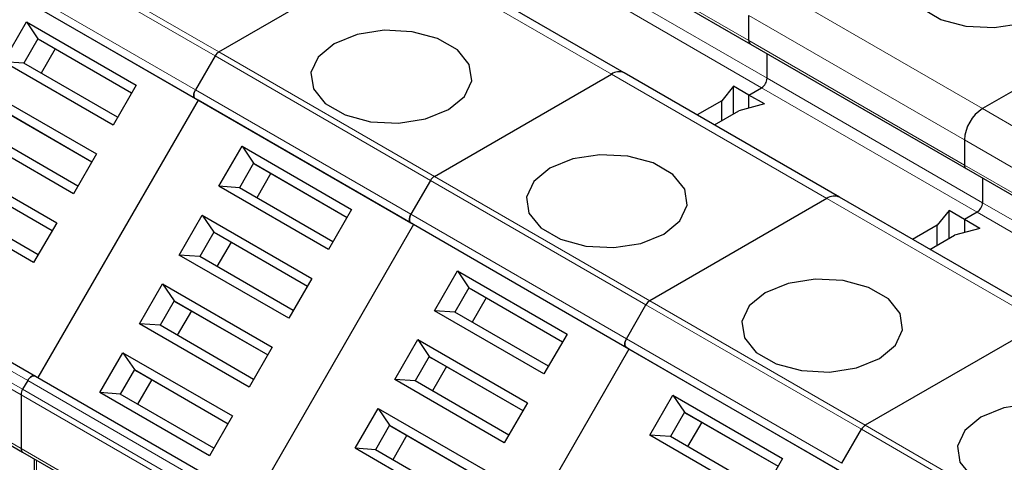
# Model space of a CAD drawing. Header units: millimetres. Extents: x 5 to 418, y 2 to 292.
# Tile 30 of 48: x 263.07 to 273.33, y 122.03 to 126.63. Entities that reach past the tile are written whole.
import ezdxf

# ---------------------------------------------------------------- set-up
doc = ezdxf.new("R2010")
doc.units = ezdxf.units.MM

msp = doc.modelspace()

# ---------------------------------------------------------------- linework, layer by layer
at = {"color": 7, "linetype": 'Continuous', "lineweight": 18}
for p, q in [((270.6688, 126.4161), (268.4249, 127.7115)), ((262.8646, 127.5523), (265.1085, 126.2569)), ((265.1485, 126.2991), (262.9046, 127.5945)), ((266.9918, 127.3632), (269.2357, 126.0679)), ((268.6135, 127.3195), (270.8574, 126.0242)), ((264.9048, 125.904), (262.6609, 127.1993)), ((268.5569, 127.2216), (270.8008, 125.9262)), ((264.9048, 125.8116), (262.6609, 127.107)), ((270.8574, 127.004), (273.1012, 125.7087)), ((270.6688, 126.6774), (272.9127, 125.3821)), ((272.9127, 125.1208), (270.6688, 126.4161)), ((265.1085, 126.2569), (267.3524, 124.9615)), ((267.3924, 125.0037), (265.1485, 126.2991)), ((269.2357, 126.0679), (271.4796, 124.7725)), ((270.8574, 126.0242), (273.1012, 124.7288)), ((270.8008, 125.9262), (273.0447, 124.6308)), ((267.1486, 124.6086), (264.9048, 125.904)), ((267.1486, 124.5162), (264.9048, 125.8116)), ((273.1012, 125.7087), (275.3451, 124.4133)), ((272.9127, 125.3821), (275.1566, 124.0867)), ((275.1566, 123.8254), (272.9127, 125.1208)), ((269.6363, 123.7084), (267.3924, 125.0037)), ((267.3524, 124.9615), (269.5963, 123.6662)), ((271.4796, 124.7725), (273.7235, 123.4771)), ((273.1012, 124.7288), (275.3451, 123.4334)), ((269.3925, 123.3132), (267.1486, 124.6086)), ((273.0447, 124.6308), (275.2886, 123.3355)), ((269.3925, 123.2209), (267.1486, 124.5162)), ((263.1581, 122.8787), (260.9142, 124.174)), ((263.1052, 122.787), (260.8613, 124.0824)), ((263.0886, 122.7313), (260.8447, 124.0266)), ((269.5963, 123.6662), (271.8402, 122.3708)), ((271.8802, 122.413), (269.6363, 123.7084)), ((260.8447, 123.4658), (263.0886, 122.1704)), ((271.6364, 122.0179), (269.3925, 123.3132)), ((271.6364, 121.9255), (269.3925, 123.2209)), ((265.402, 121.5833), (263.1581, 122.8787)), ((265.3491, 121.4917), (263.1052, 122.787)), ((265.3325, 121.4359), (263.0886, 122.7313)), ((271.8402, 122.3708), (274.0841, 121.0754)), ((274.1241, 121.1176), (271.8802, 122.413)), ((263.0886, 122.1704), (265.3325, 120.875)), ((263.2489, 121.5553), (263.2489, 122.0508))]:
    msp.add_line(p, q, dxfattribs=at)
at = {"color": 7, "linetype": 'Continuous', "lineweight": 25}
for p, q in [((268.4415, 127.6749), (270.6854, 126.3795)), ((265.1485, 126.2991), (266.9918, 127.3632)), ((269.369, 126.0811), (267.1252, 127.3764)), ((264.9314, 125.7962), (262.6875, 127.0916)), ((274.9446, 126.7728), (273.1012, 125.7087)), ((270.6688, 126.4161), (270.6688, 126.6774)), ((262.9058, 126.1958), (263.1458, 126.6114)), ((263.1458, 126.6114), (264.2865, 125.9529)), ((263.1458, 126.6114), (263.2651, 126.4348)), ((263.2651, 126.4348), (263.1184, 126.1808)), ((263.2651, 126.4348), (264.2398, 125.8721)), ((263.2651, 126.4348), (263.2917, 126.4194)), ((263.2917, 126.4194), (264.2398, 125.8721)), ((263.4451, 126.3309), (263.2984, 126.0769)), ((270.6854, 126.3795), (272.9293, 125.0841)), ((265.1085, 126.2569), (264.9048, 125.904)), ((270.8574, 126.0242), (270.8574, 126.2802)), ((264.0465, 125.5373), (262.9058, 126.1958)), ((263.1184, 126.1808), (262.9058, 126.1958)), ((264.0932, 125.6181), (263.1184, 126.1808)), ((267.3924, 125.0037), (269.2357, 126.0679)), ((271.6129, 124.7857), (269.369, 126.0811)), ((264.2865, 125.9529), (264.0465, 125.5373)), ((270.5085, 125.9425), (270.385, 125.7896)), ((270.6688, 125.85), (270.5085, 125.9425)), ((270.5085, 125.6541), (270.5085, 125.9425)), ((270.6688, 125.85), (270.8008, 125.9262)), ((262.7324, 125.8955), (263.8731, 125.237)), ((264.9314, 125.7962), (264.9048, 125.8116)), ((270.8291, 125.7575), (270.6688, 125.85)), ((270.6688, 125.7143), (270.6688, 125.85)), ((262.8517, 125.7189), (263.8265, 125.1562)), ((264.9314, 125.7962), (263.2648, 122.9094)), ((267.1753, 124.5008), (264.9314, 125.7962)), ((270.385, 125.7896), (270.1295, 125.6421)), ((270.385, 125.5827), (270.385, 125.7896)), ((270.8291, 125.7575), (270.5641, 125.6861)), ((262.8784, 125.7035), (263.8265, 125.1562)), ((270.3086, 125.5387), (270.5641, 125.6861)), ((263.6332, 124.8214), (262.4925, 125.4799)), ((263.6798, 124.9022), (262.7051, 125.4649)), ((265.1497, 124.9005), (265.3896, 125.316)), ((265.3896, 125.316), (266.5303, 124.6575)), ((265.3896, 125.316), (265.509, 125.1395)), ((272.9127, 125.3821), (272.9127, 125.1208)), ((263.8731, 125.237), (263.6332, 124.8214)), ((262.3191, 125.1796), (263.4598, 124.5211)), ((265.509, 125.1395), (265.3623, 124.8854)), ((265.509, 125.1395), (266.4837, 124.5768)), ((265.509, 125.1395), (265.5356, 125.1241)), ((265.5356, 125.1241), (266.4837, 124.5767)), ((262.4384, 125.003), (263.4132, 124.4403)), ((262.4651, 124.9876), (263.4131, 124.4403)), ((265.689, 125.0355), (265.5423, 124.7815)), ((272.9293, 125.0841), (275.1731, 123.7888)), ((266.2904, 124.242), (265.1497, 124.9005)), ((265.3623, 124.8854), (265.1497, 124.9005)), ((266.337, 124.3227), (265.3623, 124.8854)), ((267.3524, 124.9615), (267.1486, 124.6086)), ((273.1012, 124.9849), (273.1012, 124.7288)), ((273.8568, 123.4903), (271.6129, 124.7857)), ((263.2199, 124.1055), (262.0792, 124.764)), ((263.2665, 124.1863), (262.2917, 124.749)), ((271.4796, 124.7725), (269.6363, 123.7084)), ((264.7364, 124.1846), (264.9763, 124.6001)), ((264.9763, 124.6001), (266.117, 123.9416)), ((264.9763, 124.6001), (265.0956, 124.4235)), ((266.5303, 124.6575), (266.2904, 124.242)), ((272.7524, 124.6472), (272.6288, 124.4942)), ((272.9127, 124.5546), (272.7524, 124.6472)), ((272.7524, 124.3587), (272.7524, 124.6472)), ((273.0447, 124.6308), (272.9127, 124.5546)), ((263.4598, 124.5211), (263.2199, 124.1055)), ((267.1753, 124.5008), (265.5086, 121.6141)), ((267.1753, 124.5008), (267.1486, 124.5162)), ((269.4192, 123.2055), (267.1753, 124.5008)), ((272.6288, 124.4942), (272.3734, 124.3467)), ((272.6288, 124.2874), (272.6288, 124.4942)), ((272.9127, 124.5546), (272.9127, 124.419)), ((273.073, 124.4621), (272.9127, 124.5546)), ((265.0956, 124.4235), (264.949, 124.1695)), ((265.0956, 124.4235), (266.0704, 123.8608)), ((265.0956, 124.4235), (265.1223, 124.4081)), ((265.1223, 124.4081), (266.0704, 123.8608)), ((272.5525, 124.2433), (272.808, 124.3908)), ((273.073, 124.4621), (272.808, 124.3908)), ((265.2756, 124.3196), (265.129, 124.0656)), ((260.9942, 124.2202), (263.2381, 122.9248)), ((265.8771, 123.5261), (264.7364, 124.1846)), ((264.949, 124.1695), (264.7364, 124.1846)), ((265.9237, 123.6068), (264.949, 124.1695)), ((267.3936, 123.6051), (267.6335, 124.0207)), ((267.6335, 124.0207), (268.7742, 123.3622)), ((267.6335, 124.0207), (267.7528, 123.8441)), ((264.323, 123.4686), (264.563, 123.8842)), ((264.563, 123.8842), (265.7037, 123.2257)), ((264.563, 123.8842), (264.6823, 123.7076)), ((266.117, 123.9416), (265.8771, 123.5261)), ((267.7528, 123.8441), (267.6062, 123.5901)), ((267.7528, 123.8441), (268.7276, 123.2814)), ((267.7528, 123.8441), (267.7795, 123.8287)), ((267.7795, 123.8287), (268.7276, 123.2814)), ((264.6823, 123.7076), (264.5356, 123.4536)), ((264.6823, 123.7076), (265.657, 123.1449)), ((264.6823, 123.7076), (264.709, 123.6922)), ((264.709, 123.6922), (265.657, 123.1449)), ((267.9329, 123.7402), (267.7862, 123.4861)), ((269.3925, 123.3132), (269.5963, 123.6662)), ((264.8623, 123.6037), (264.7156, 123.3497)), ((268.5343, 122.9466), (267.3936, 123.6051)), ((267.6062, 123.5901), (267.3936, 123.6051)), ((268.5809, 123.0274), (267.6062, 123.5901)), ((265.4637, 122.8101), (264.323, 123.4686)), ((264.5356, 123.4536), (264.323, 123.4686)), ((265.5104, 122.8909), (264.5356, 123.4536)), ((273.7235, 123.4771), (271.8802, 122.413)), ((260.8613, 123.4292), (263.1052, 122.1338)), ((268.7742, 123.3622), (268.5343, 122.9466)), ((266.9803, 122.8892), (267.2202, 123.3048)), ((267.2202, 123.3048), (268.3609, 122.6463)), ((267.2202, 123.3048), (267.3395, 123.1282)), ((263.9097, 122.7527), (264.1496, 123.1683)), ((264.1496, 123.1683), (265.2903, 122.5098)), ((264.1496, 123.1683), (264.269, 122.9917)), ((265.7037, 123.2257), (265.4637, 122.8101)), ((269.4192, 123.2055), (267.7525, 120.3187)), ((269.4192, 123.2055), (269.3925, 123.2209)), ((271.6631, 121.9101), (269.4192, 123.2055)), ((267.3395, 123.1282), (267.1928, 122.8741)), ((267.3395, 123.1282), (268.3143, 122.5655)), ((267.3395, 123.1282), (267.3662, 123.1128)), ((267.3662, 123.1128), (268.3143, 122.5655)), ((264.269, 122.9917), (264.1223, 122.7377)), ((264.269, 122.9917), (265.2437, 122.429)), ((264.269, 122.9917), (264.2956, 122.9763)), ((264.2956, 122.9763), (265.2437, 122.429)), ((267.5195, 123.0243), (267.3729, 122.7702)), ((263.1581, 122.8787), (263.1052, 122.787)), ((263.2381, 122.9248), (265.482, 121.6295)), ((263.2381, 122.9248), (263.2648, 122.9094)), ((264.449, 122.8878), (264.3023, 122.6338)), ((268.121, 122.2307), (266.9803, 122.8892)), ((267.1928, 122.8741), (266.9803, 122.8892)), ((268.1676, 122.3114), (267.1928, 122.8741)), ((265.0504, 122.0942), (263.9097, 122.7527)), ((264.1223, 122.7377), (263.9097, 122.7527)), ((265.097, 122.175), (264.1223, 122.7377)), ((263.0886, 122.7313), (263.0886, 122.1704)), ((268.3609, 122.6463), (268.121, 122.2307)), ((269.6375, 122.3097), (269.8774, 122.7253)), ((269.8774, 122.7253), (271.0181, 122.0668)), ((269.8774, 122.7253), (269.9967, 122.5487)), ((266.5669, 122.1733), (266.8069, 122.5888)), ((266.8069, 122.5888), (267.9476, 121.9303)), ((266.8069, 122.5888), (266.9262, 122.4123)), ((269.9967, 122.5487), (269.8501, 122.2947)), ((269.9967, 122.5487), (270.9715, 121.986)), ((269.9967, 122.5487), (270.0234, 122.5333)), ((270.0234, 122.5333), (270.9715, 121.986)), ((265.2903, 122.5098), (265.0504, 122.0942)), ((270.1767, 122.4448), (270.0301, 122.1908)), ((266.9262, 122.4123), (266.7795, 122.1582)), ((266.9262, 122.4123), (267.9009, 121.8496)), ((266.9262, 122.4123), (266.9528, 122.3969)), ((266.9528, 122.3969), (267.9009, 121.8496)), ((271.6364, 122.0179), (271.8402, 122.3708)), ((267.1062, 122.3083), (266.9595, 122.0543)), ((270.7782, 121.6512), (269.6375, 122.3097)), ((269.8501, 122.2947), (269.6375, 122.3097)), ((270.8248, 121.732), (269.8501, 122.2947)), ((263.1052, 122.1338), (265.3491, 120.8384)), ((267.7076, 121.5148), (266.5669, 122.1733)), ((266.7795, 122.1582), (266.5669, 122.1733)), ((267.7543, 121.5955), (266.7795, 122.1582)), ((263.2255, 122.0644), (263.2255, 121.5845)), ((271.0181, 122.0668), (270.7782, 121.6512))]:
    msp.add_line(p, q, dxfattribs=at)
at = {"color": 7, "linetype": 'Continuous', "lineweight": 25, "flags": 128}
for points in [[(273.7424, 126.6883), (273.5034, 126.5918), (273.2216, 126.5482), (272.931, 126.5628), (272.6666, 126.634), (272.4603, 126.7531), (272.337, 126.9057), (272.3116, 127.0735), (272.3871, 127.2362), (272.5544, 127.3741), (272.7934, 127.4707), (273.0752, 127.5143), (273.3658, 127.4996), (273.6302, 127.4285), (273.8365, 127.3094), (273.9598, 127.1567), (273.9852, 126.989), (273.9097, 126.8263), (273.7424, 126.6883)], [(266.3507, 126.3836), (266.1834, 126.2456), (266.1079, 126.0829), (266.1333, 125.9152), (266.2566, 125.7625), (266.4629, 125.6434), (266.7273, 125.5723), (267.0179, 125.5576), (267.2997, 125.6012), (267.5387, 125.6978), (267.706, 125.8357), (267.7815, 125.9984), (267.7561, 126.1662), (267.6328, 126.3188), (267.4265, 126.4379), (267.1621, 126.5091), (266.8715, 126.5237), (266.5897, 126.4802), (266.3507, 126.3836)], [(264.9048, 125.904), (264.8977, 125.89), (264.8925, 125.8757), (264.8893, 125.8616), (264.8882, 125.8482), (264.8893, 125.8361), (264.8925, 125.8257), (264.8977, 125.8174), (264.9048, 125.8116)], [(264.9048, 125.8116), (264.8977, 125.8174), (264.8925, 125.8257), (264.8893, 125.8361), (264.8882, 125.8482), (264.8893, 125.8616), (264.8925, 125.8757), (264.8977, 125.89), (264.9048, 125.904)], [(268.5946, 125.0882), (268.4273, 124.9502), (268.3518, 124.7876), (268.3772, 124.6198), (268.5005, 124.4672), (268.7068, 124.3481), (268.9712, 124.2769), (269.2618, 124.2622), (269.5436, 124.3058), (269.7826, 124.4024), (269.9499, 124.5404), (270.0254, 124.703), (270, 124.8708), (269.8767, 125.0234), (269.6704, 125.1425), (269.406, 125.2137), (269.1154, 125.2284), (268.8336, 125.1848), (268.5946, 125.0882)], [(267.1486, 124.6086), (267.1416, 124.5946), (267.1364, 124.5803), (267.1332, 124.5662), (267.1321, 124.5528), (267.1332, 124.5407), (267.1364, 124.5303), (267.1416, 124.5221), (267.1486, 124.5162)], [(267.1486, 124.5162), (267.1416, 124.5221), (267.1364, 124.5303), (267.1332, 124.5407), (267.1321, 124.5528), (267.1332, 124.5662), (267.1364, 124.5803), (267.1416, 124.5946), (267.1486, 124.6086)], [(270.8385, 123.7928), (270.6712, 123.6549), (270.5957, 123.4922), (270.6211, 123.3244), (270.7444, 123.1718), (270.9507, 123.0527), (271.2151, 122.9815), (271.5057, 122.9669), (271.7875, 123.0104), (272.0264, 123.107), (272.1938, 123.245), (272.2693, 123.4077), (272.2438, 123.5754), (272.1206, 123.7281), (271.9143, 123.8472), (271.6499, 123.9183), (271.3593, 123.933), (271.0775, 123.8894), (270.8385, 123.7928)], [(269.3925, 123.2209), (269.3855, 123.2267), (269.3803, 123.235), (269.377, 123.2454), (269.376, 123.2575), (269.377, 123.2709), (269.3803, 123.285), (269.3855, 123.2993), (269.3925, 123.3132)], [(269.3925, 123.3132), (269.3855, 123.2993), (269.3803, 123.285), (269.377, 123.2709), (269.376, 123.2575), (269.377, 123.2454), (269.3803, 123.235), (269.3855, 123.2267), (269.3925, 123.2209)], [(263.2381, 122.9248), (263.2295, 122.928), (263.2197, 122.9284), (263.2091, 122.926), (263.1981, 122.9209), (263.1871, 122.9133), (263.1764, 122.9034), (263.1667, 122.8917), (263.1581, 122.8787)], [(263.1581, 122.8787), (263.1667, 122.8917), (263.1764, 122.9034), (263.1871, 122.9133), (263.1981, 122.9209), (263.2091, 122.926), (263.2197, 122.9284), (263.2295, 122.928), (263.2381, 122.9248)], [(273.0824, 122.4975), (272.9151, 122.3595), (272.8396, 122.1968), (272.865, 122.0291), (272.9883, 121.8764), (273.1946, 121.7573), (273.4589, 121.6862), (273.7496, 121.6715), (274.0314, 121.7151), (274.2703, 121.8117), (274.4377, 121.9496), (274.5132, 122.1123), (274.4877, 122.2801), (274.3644, 122.4327), (274.1582, 122.5518), (273.8938, 122.623), (273.6031, 122.6376), (273.3214, 122.5941), (273.0824, 122.4975)]]:
    msp.add_lwpolyline(points, dxfattribs=at)
at = {"color": 7, "linetype": 'Continuous', "lineweight": 25}
for centre, radius, start, end in [((270.7069, 126.4113), 0.0384, 172.74417, 235.94365), ((270.708, 126.4118), 0.0394, 173.70115, 234.98667), ((265.2096, 126.2012), 0.1154, 121.95467, 151.14439), ((269.3138, 125.9588), 0.1341, 65.69288, 125.61758), ((270.7345, 126.0298), 0.1229, 302.60548, 357.39452), ((273.3221, 125.3634), 0.4098, 122.60548, 177.39452), ((272.9519, 125.1164), 0.0394, 173.70115, 234.98667), ((272.9507, 125.1159), 0.0384, 172.74417, 235.94365), ((267.4535, 124.9058), 0.1154, 121.95467, 151.14439), ((271.5577, 124.6635), 0.1341, 65.69288, 125.61758), ((272.9784, 124.7344), 0.1229, 302.60548, 357.39452), ((269.6974, 123.6105), 0.1154, 121.95467, 151.14439), ((263.204, 122.7273), 0.1154, 148.85627, 178.0435), ((271.9412, 122.3151), 0.1154, 121.95467, 151.14439), ((263.1278, 122.1661), 0.0394, 173.70115, 234.98667)]:
    msp.add_arc(centre, radius, start, end, dxfattribs=at)

doc.saveas('drawing.dxf')
